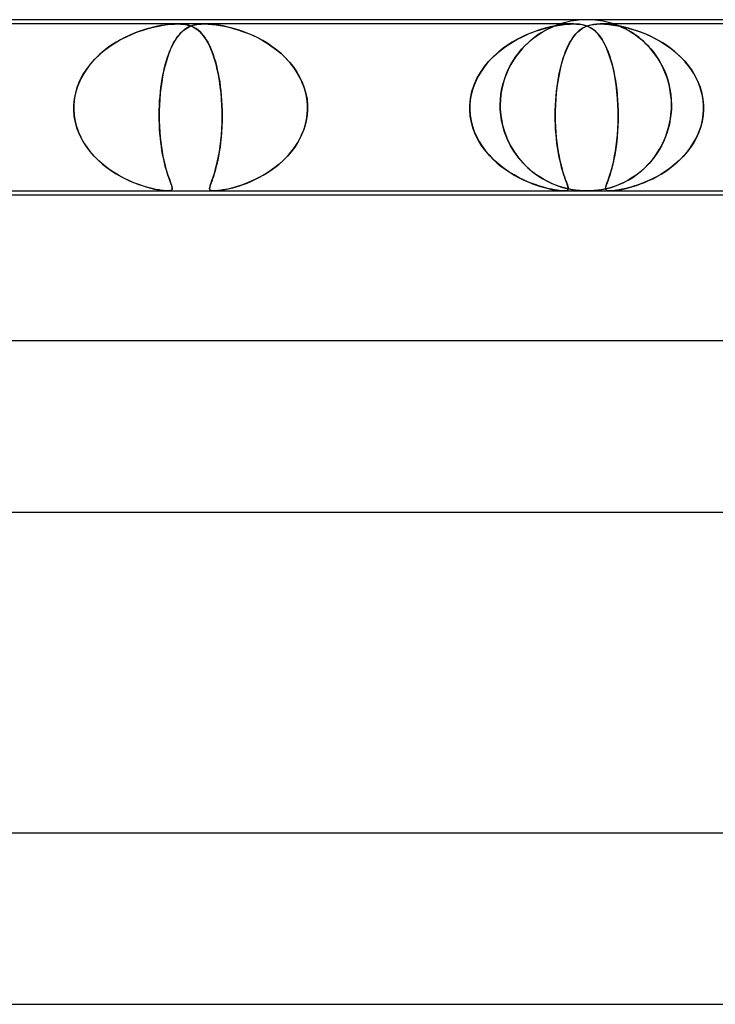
# Model space of a CAD drawing. Header units: millimetres. Extents: x -345 to 345, y -2 to 230.
# Tile 63 of 74: x 61 to 77, y 207 to 230. Entities that reach past the tile are written whole.
import ezdxf

# ---------------------------------------------------------------- set-up
doc = ezdxf.new("R2010")
doc.units = ezdxf.units.MM
doc.layers.add('HIDDEN', color=7, linetype='Continuous')
doc.layers.add('THICK', color=7, linetype='Continuous')

msp = doc.modelspace()

# ---------------------------------------------------------------- linework, layer by layer
at = {"layer": 'HIDDEN'}
for p, q in [((74, 230), (73.873, 229.996)), ((74.127, 229.996), (74, 230)), ((64.438, 229.9), (55.812, 229.9)), ((63.697, 229.778), (63.603, 229.749)), ((63.63, 229.757), (63.753, 229.795)), ((63.789, 229.804), (63.697, 229.778)), ((63.753, 229.795), (63.873, 229.826)), ((63.878, 229.827), (63.789, 229.804)), ((63.873, 229.826), (63.99, 229.851)), ((63.965, 229.846), (63.878, 229.827)), ((64.048, 229.862), (63.965, 229.846)), ((63.99, 229.851), (64.101, 229.871)), ((64.13, 229.875), (64.048, 229.862)), ((64.101, 229.871), (64.202, 229.885)), ((64.211, 229.886), (64.13, 229.875)), ((64.202, 229.885), (64.29, 229.894)), ((64.29, 229.894), (64.211, 229.886)), ((64.29, 229.894), (64.366, 229.898)), ((64.367, 229.898), (64.29, 229.894)), ((64.366, 229.898), (64.437, 229.9)), ((64.439, 229.9), (64.367, 229.898)), ((64.437, 229.9), (64.504, 229.898)), ((65.062, 229.9), (64.438, 229.9)), ((64.505, 229.898), (64.439, 229.9)), ((64.504, 229.898), (64.566, 229.894)), ((64.567, 229.894), (64.505, 229.898)), ((64.566, 229.894), (64.623, 229.886)), ((64.629, 229.885), (64.567, 229.894)), ((64.59, 229.762), (64.627, 229.789)), ((64.64, 229.797), (64.594, 229.765)), ((64.623, 229.886), (64.674, 229.875)), ((64.627, 229.789), (64.666, 229.813)), ((64.691, 229.871), (64.629, 229.885)), ((64.687, 229.824), (64.64, 229.797)), ((64.666, 229.813), (64.707, 229.834)), ((64.674, 229.875), (64.721, 229.862)), ((64.735, 229.846), (64.687, 229.824)), ((64.752, 229.851), (64.691, 229.871)), ((64.707, 229.834), (64.753, 229.853)), ((64.721, 229.862), (64.765, 229.846)), ((64.787, 229.865), (64.735, 229.846)), ((64.809, 229.826), (64.752, 229.851)), ((64.753, 229.853), (64.803, 229.869)), ((64.765, 229.846), (64.807, 229.827)), ((64.846, 229.88), (64.787, 229.865)), ((64.803, 229.869), (64.857, 229.882)), ((64.807, 229.827), (64.847, 229.804)), ((64.863, 229.795), (64.809, 229.826)), ((64.91, 229.891), (64.846, 229.88)), ((64.847, 229.804), (64.886, 229.778)), ((64.857, 229.882), (64.918, 229.892)), ((64.914, 229.757), (64.863, 229.795)), ((64.886, 229.778), (64.924, 229.749)), ((64.983, 229.898), (64.91, 229.891)), ((64.918, 229.892), (64.985, 229.898)), ((65.063, 229.9), (64.983, 229.898)), ((64.985, 229.898), (65.061, 229.9)), ((65.061, 229.9), (65.149, 229.898)), ((73.688, 229.9), (65.062, 229.9)), ((65.146, 229.898), (65.063, 229.9)), ((65.231, 229.892), (65.146, 229.898)), ((65.149, 229.898), (65.241, 229.891)), ((65.319, 229.882), (65.231, 229.892)), ((65.241, 229.891), (65.337, 229.88)), ((65.408, 229.869), (65.319, 229.882)), ((65.337, 229.88), (65.435, 229.865)), ((65.499, 229.853), (65.408, 229.869)), ((65.435, 229.865), (65.533, 229.846)), ((65.589, 229.834), (65.499, 229.853)), ((65.533, 229.846), (65.633, 229.824)), ((65.677, 229.813), (65.589, 229.834)), ((65.633, 229.824), (65.737, 229.797)), ((65.765, 229.789), (65.677, 229.813)), ((65.737, 229.797), (65.845, 229.765)), ((65.855, 229.762), (65.765, 229.789)), ((72.794, 229.729), (72.931, 229.774)), ((72.993, 229.792), (72.894, 229.762)), ((72.931, 229.774), (73.064, 229.811)), ((73.089, 229.817), (72.993, 229.792)), ((73.069, 229.772), (73.001, 229.735)), ((73.047, 229.76), (73.11, 229.792)), ((73.064, 229.811), (73.194, 229.842)), ((73.132, 229.803), (73.069, 229.772)), ((73.183, 229.839), (73.089, 229.817)), ((73.11, 229.792), (73.168, 229.82)), ((73.19, 229.829), (73.132, 229.803)), ((73.168, 229.82), (73.22, 229.842)), ((73.273, 229.857), (73.183, 229.839)), ((73.241, 229.851), (73.19, 229.829)), ((73.194, 229.842), (73.318, 229.865)), ((73.22, 229.842), (73.265, 229.861)), ((73.283, 229.868), (73.241, 229.851)), ((73.265, 229.861), (73.303, 229.875)), ((73.36, 229.872), (73.273, 229.857)), ((73.315, 229.879), (73.283, 229.868)), ((73.303, 229.875), (73.332, 229.885)), ((73.339, 229.888), (73.315, 229.879)), ((73.318, 229.865), (73.43, 229.882)), ((73.332, 229.885), (73.352, 229.892)), ((73.355, 229.893), (73.339, 229.888)), ((73.352, 229.892), (73.366, 229.897)), ((73.366, 229.897), (73.355, 229.893)), ((73.446, 229.884), (73.36, 229.872)), ((73.366, 229.897), (73.373, 229.899)), ((73.373, 229.899), (73.366, 229.897)), ((73.373, 229.899), (73.375, 229.9)), ((73.375, 229.9), (73.373, 229.899)), ((73.497, 229.936), (73.376, 229.9)), ((73.43, 229.882), (73.528, 229.893)), ((73.531, 229.893), (73.446, 229.884)), ((73.621, 229.964), (73.497, 229.936)), ((73.528, 229.893), (73.611, 229.898)), ((73.612, 229.898), (73.531, 229.893)), ((73.611, 229.898), (73.687, 229.9)), ((73.689, 229.9), (73.612, 229.898)), ((73.747, 229.984), (73.621, 229.964)), ((73.687, 229.9), (73.758, 229.898)), ((73.689, 229.9), (73.687, 229.9)), ((73.759, 229.898), (73.689, 229.9)), ((73.873, 229.996), (73.747, 229.984)), ((73.758, 229.898), (73.823, 229.893)), ((73.826, 229.893), (73.759, 229.898)), ((73.817, 229.743), (73.856, 229.774)), ((73.867, 229.782), (73.821, 229.747)), ((73.823, 229.893), (73.883, 229.884)), ((73.893, 229.882), (73.826, 229.893)), ((73.856, 229.774), (73.897, 229.802)), ((73.913, 229.811), (73.867, 229.782)), ((73.883, 229.884), (73.936, 229.872)), ((73.96, 229.865), (73.893, 229.882)), ((73.897, 229.802), (73.94, 229.825)), ((73.963, 229.837), (73.913, 229.811)), ((73.936, 229.872), (73.985, 229.857)), ((73.94, 229.825), (73.987, 229.847)), ((74.025, 229.842), (73.96, 229.865)), ((74.019, 229.859), (73.963, 229.837)), ((73.985, 229.857), (74.031, 229.839)), ((73.987, 229.847), (74.038, 229.865)), ((74.08, 229.876), (74.019, 229.859)), ((74.086, 229.811), (74.025, 229.842)), ((74.031, 229.839), (74.075, 229.817)), ((74.038, 229.865), (74.095, 229.88)), ((74.075, 229.817), (74.117, 229.792)), ((74.149, 229.889), (74.08, 229.876)), ((74.143, 229.774), (74.086, 229.811)), ((74.095, 229.88), (74.159, 229.891)), ((74.117, 229.792), (74.158, 229.762)), ((74.253, 229.984), (74.127, 229.996)), ((74.198, 229.729), (74.143, 229.774)), ((74.226, 229.897), (74.149, 229.889)), ((74.159, 229.891), (74.23, 229.898)), ((74.313, 229.9), (74.226, 229.897)), ((74.23, 229.898), (74.312, 229.9)), ((74.379, 229.964), (74.253, 229.984)), ((74.312, 229.9), (74.406, 229.897)), ((82.938, 229.9), (74.312, 229.9)), ((74.401, 229.898), (74.313, 229.9)), ((74.503, 229.936), (74.379, 229.964)), ((74.493, 229.891), (74.401, 229.898)), ((74.406, 229.897), (74.508, 229.889)), ((74.587, 229.88), (74.493, 229.891)), ((74.624, 229.9), (74.503, 229.936)), ((74.508, 229.889), (74.612, 229.876)), ((74.683, 229.865), (74.587, 229.88)), ((74.612, 229.876), (74.719, 229.859)), ((74.629, 229.898), (74.625, 229.9)), ((74.625, 229.9), (74.627, 229.899)), ((74.627, 229.899), (74.634, 229.897)), ((74.643, 229.894), (74.629, 229.898)), ((74.634, 229.897), (74.647, 229.893)), ((74.665, 229.886), (74.643, 229.894)), ((74.647, 229.893), (74.666, 229.886)), ((74.693, 229.876), (74.665, 229.886)), ((74.666, 229.886), (74.693, 229.876)), ((74.78, 229.847), (74.683, 229.865)), ((74.726, 229.863), (74.693, 229.876)), ((74.693, 229.876), (74.73, 229.862)), ((74.719, 229.859), (74.827, 229.837)), ((74.761, 229.849), (74.726, 229.863)), ((74.73, 229.862), (74.775, 229.843)), ((74.799, 229.833), (74.761, 229.849)), ((74.775, 229.843), (74.826, 229.82)), ((74.876, 229.825), (74.78, 229.847)), ((74.84, 229.814), (74.799, 229.833)), ((74.826, 229.82), (74.883, 229.793)), ((74.827, 229.837), (74.934, 229.811)), ((74.885, 229.792), (74.84, 229.814)), ((74.97, 229.802), (74.876, 229.825)), ((74.883, 229.793), (74.943, 229.762)), ((74.933, 229.767), (74.885, 229.792)), ((74.934, 229.811), (75.041, 229.782)), ((75.065, 229.774), (74.97, 229.802)), ((75.041, 229.782), (75.15, 229.747)), ((75.162, 229.743), (75.065, 229.774)), ((63.206, 229.586), (63.104, 229.532)), ((63.107, 229.534), (63.24, 229.602)), ((63.308, 229.634), (63.206, 229.586)), ((63.24, 229.602), (63.372, 229.662)), ((63.408, 229.677), (63.308, 229.634)), ((63.372, 229.662), (63.503, 229.714)), ((63.507, 229.715), (63.408, 229.677)), ((63.503, 229.714), (63.63, 229.757)), ((63.603, 229.749), (63.507, 229.715)), ((64.377, 229.513), (64.411, 229.565)), ((64.421, 229.581), (64.381, 229.519)), ((64.411, 229.565), (64.445, 229.613)), ((64.463, 229.636), (64.421, 229.581)), ((64.445, 229.613), (64.48, 229.656)), ((64.506, 229.685), (64.463, 229.636)), ((64.48, 229.656), (64.516, 229.696)), ((64.549, 229.728), (64.506, 229.685)), ((64.516, 229.696), (64.553, 229.731)), ((64.594, 229.765), (64.549, 229.728)), ((64.553, 229.731), (64.59, 229.762)), ((64.963, 229.714), (64.914, 229.757)), ((64.924, 229.749), (64.962, 229.715)), ((64.962, 229.715), (64.999, 229.677)), ((65.012, 229.662), (64.963, 229.714)), ((64.999, 229.677), (65.035, 229.634)), ((65.059, 229.602), (65.012, 229.662)), ((65.035, 229.634), (65.071, 229.586)), ((65.105, 229.534), (65.059, 229.602)), ((65.071, 229.586), (65.106, 229.532)), ((65.845, 229.765), (65.956, 229.728)), ((65.947, 229.731), (65.855, 229.762)), ((66.041, 229.696), (65.947, 229.731)), ((65.956, 229.728), (66.069, 229.685)), ((66.137, 229.656), (66.041, 229.696)), ((66.069, 229.685), (66.184, 229.636)), ((66.234, 229.613), (66.137, 229.656)), ((66.184, 229.636), (66.3, 229.581)), ((66.33, 229.565), (66.234, 229.613)), ((66.3, 229.581), (66.414, 229.519)), ((66.425, 229.513), (66.33, 229.565)), ((72.363, 229.537), (72.508, 229.611)), ((72.472, 229.593), (72.363, 229.537)), ((72.581, 229.644), (72.472, 229.593)), ((72.508, 229.611), (72.653, 229.674)), ((72.687, 229.688), (72.581, 229.644)), ((72.653, 229.674), (72.794, 229.729)), ((72.792, 229.728), (72.687, 229.688)), ((72.688, 229.518), (72.762, 229.577)), ((72.781, 229.592), (72.706, 229.533)), ((72.762, 229.577), (72.836, 229.631)), ((72.856, 229.645), (72.781, 229.592)), ((72.894, 229.762), (72.792, 229.728)), ((72.836, 229.631), (72.909, 229.68)), ((72.93, 229.693), (72.856, 229.645)), ((72.909, 229.68), (72.979, 229.723)), ((73.001, 229.735), (72.93, 229.693)), ((72.979, 229.723), (73.047, 229.76)), ((73.647, 229.544), (73.605, 229.475)), ((73.63, 229.516), (73.665, 229.571)), ((73.689, 229.605), (73.647, 229.544)), ((73.665, 229.571), (73.702, 229.621)), ((73.733, 229.659), (73.689, 229.605)), ((73.702, 229.621), (73.739, 229.667)), ((73.777, 229.706), (73.733, 229.659)), ((73.739, 229.667), (73.778, 229.707)), ((73.821, 229.747), (73.777, 229.706)), ((73.778, 229.707), (73.817, 229.743)), ((74.158, 229.762), (74.198, 229.728)), ((74.251, 229.674), (74.198, 229.729)), ((74.198, 229.728), (74.238, 229.688)), ((74.238, 229.688), (74.277, 229.644)), ((74.303, 229.611), (74.251, 229.674)), ((74.277, 229.644), (74.315, 229.593)), ((74.353, 229.537), (74.303, 229.611)), ((74.315, 229.593), (74.353, 229.537)), ((74.984, 229.739), (74.933, 229.767)), ((74.943, 229.762), (75.007, 229.725)), ((75.037, 229.707), (74.984, 229.739)), ((75.007, 229.725), (75.073, 229.684)), ((75.093, 229.671), (75.037, 229.707)), ((75.073, 229.684), (75.142, 229.637)), ((75.15, 229.632), (75.093, 229.671)), ((75.142, 229.637), (75.212, 229.585)), ((75.15, 229.747), (75.264, 229.706)), ((75.208, 229.588), (75.15, 229.632)), ((75.262, 229.707), (75.162, 229.743)), ((75.267, 229.54), (75.208, 229.588)), ((75.212, 229.585), (75.283, 229.527)), ((75.363, 229.667), (75.262, 229.707)), ((75.264, 229.706), (75.381, 229.659)), ((75.327, 229.488), (75.267, 229.54)), ((75.466, 229.621), (75.363, 229.667)), ((75.381, 229.659), (75.5, 229.605)), ((75.569, 229.571), (75.466, 229.621)), ((75.5, 229.605), (75.62, 229.544)), ((75.67, 229.516), (75.569, 229.571)), ((75.62, 229.544), (75.741, 229.475)), ((62.801, 229.339), (62.705, 229.265)), ((62.725, 229.281), (62.847, 229.373)), ((62.901, 229.41), (62.801, 229.339)), ((62.847, 229.373), (62.975, 229.457)), ((63.002, 229.474), (62.901, 229.41)), ((62.975, 229.457), (63.107, 229.534)), ((63.104, 229.532), (63.002, 229.474)), ((64.256, 229.269), (64.285, 229.336)), ((64.304, 229.377), (64.267, 229.296)), ((64.285, 229.336), (64.314, 229.399)), ((64.342, 229.452), (64.304, 229.377)), ((64.314, 229.399), (64.345, 229.458)), ((64.381, 229.519), (64.342, 229.452)), ((64.345, 229.458), (64.377, 229.513)), ((65.149, 229.457), (65.105, 229.534)), ((65.106, 229.532), (65.14, 229.474)), ((65.14, 229.474), (65.173, 229.41)), ((65.191, 229.373), (65.149, 229.457)), ((65.173, 229.41), (65.206, 229.339)), ((65.231, 229.281), (65.191, 229.373)), ((65.206, 229.339), (65.237, 229.265)), ((66.414, 229.519), (66.528, 229.452)), ((66.518, 229.458), (66.425, 229.513)), ((66.608, 229.399), (66.518, 229.458)), ((66.528, 229.452), (66.639, 229.377)), ((66.696, 229.336), (66.608, 229.399)), ((66.639, 229.377), (66.748, 229.296)), ((66.781, 229.269), (66.696, 229.336)), ((72.04, 229.331), (71.939, 229.251)), ((71.949, 229.259), (72.081, 229.361)), ((72.146, 229.406), (72.04, 229.331)), ((72.081, 229.361), (72.219, 229.453)), ((72.254, 229.475), (72.146, 229.406)), ((72.219, 229.453), (72.363, 229.537)), ((72.363, 229.537), (72.254, 229.475)), ((72.484, 229.32), (72.414, 229.237)), ((72.474, 229.308), (72.543, 229.383)), ((72.557, 229.397), (72.484, 229.32)), ((72.543, 229.383), (72.615, 229.453)), ((72.631, 229.468), (72.557, 229.397)), ((72.615, 229.453), (72.688, 229.518)), ((72.706, 229.533), (72.631, 229.468)), ((73.526, 229.316), (73.49, 229.227)), ((73.501, 229.256), (73.531, 229.327)), ((73.565, 229.399), (73.526, 229.316)), ((73.531, 229.327), (73.563, 229.394)), ((73.563, 229.394), (73.595, 229.457)), ((73.605, 229.475), (73.565, 229.399)), ((73.595, 229.457), (73.63, 229.516)), ((74.353, 229.537), (74.39, 229.475)), ((74.401, 229.453), (74.353, 229.537)), ((74.39, 229.475), (74.426, 229.406)), ((74.447, 229.361), (74.401, 229.453)), ((74.426, 229.406), (74.46, 229.331)), ((74.49, 229.259), (74.447, 229.361)), ((74.46, 229.331), (74.493, 229.251)), ((75.283, 229.527), (75.353, 229.463)), ((75.386, 229.431), (75.327, 229.488)), ((75.353, 229.463), (75.424, 229.392)), ((75.445, 229.37), (75.386, 229.431)), ((75.424, 229.392), (75.493, 229.316)), ((75.502, 229.305), (75.445, 229.37)), ((75.493, 229.316), (75.56, 229.233)), ((75.769, 229.457), (75.67, 229.516)), ((75.741, 229.475), (75.859, 229.399)), ((75.865, 229.394), (75.769, 229.457)), ((75.859, 229.399), (75.973, 229.316)), ((75.958, 229.327), (75.865, 229.394)), ((76.048, 229.256), (75.958, 229.327)), ((75.973, 229.316), (76.082, 229.227)), ((62.529, 229.105), (62.449, 229.02)), ((62.5, 229.075), (62.609, 229.181)), ((62.614, 229.187), (62.529, 229.105)), ((62.609, 229.181), (62.725, 229.281)), ((62.705, 229.265), (62.614, 229.187)), ((64.199, 229.113), (64.167, 229.011)), ((64.178, 229.048), (64.203, 229.126)), ((64.232, 229.208), (64.199, 229.113)), ((64.203, 229.126), (64.229, 229.199)), ((64.229, 229.199), (64.256, 229.269)), ((64.267, 229.296), (64.232, 229.208)), ((65.268, 229.181), (65.231, 229.281)), ((65.237, 229.265), (65.267, 229.187)), ((65.267, 229.187), (65.294, 229.105)), ((65.303, 229.075), (65.268, 229.181)), ((65.294, 229.105), (65.32, 229.02)), ((66.748, 229.296), (66.853, 229.208)), ((66.863, 229.199), (66.781, 229.269)), ((66.853, 229.208), (66.953, 229.113)), ((66.941, 229.126), (66.863, 229.199)), ((67.015, 229.048), (66.941, 229.126)), ((66.953, 229.113), (67.048, 229.011)), ((71.709, 229.03), (71.825, 229.149)), ((71.844, 229.167), (71.754, 229.079)), ((71.825, 229.149), (71.949, 229.259)), ((71.939, 229.251), (71.844, 229.167)), ((72.28, 229.051), (72.341, 229.142)), ((72.346, 229.149), (72.282, 229.054)), ((72.341, 229.142), (72.406, 229.228)), ((72.414, 229.237), (72.346, 229.149)), ((72.406, 229.228), (72.474, 229.308)), ((73.42, 229.018), (73.446, 229.101)), ((73.455, 229.131), (73.423, 229.028)), ((73.446, 229.101), (73.473, 229.181)), ((73.49, 229.227), (73.455, 229.131)), ((73.473, 229.181), (73.501, 229.256)), ((74.53, 229.149), (74.49, 229.259)), ((74.493, 229.251), (74.524, 229.167)), ((74.524, 229.167), (74.553, 229.079)), ((74.567, 229.03), (74.53, 229.149)), ((75.557, 229.237), (75.502, 229.305)), ((75.611, 229.164), (75.557, 229.237)), ((75.56, 229.233), (75.625, 229.144)), ((75.662, 229.087), (75.611, 229.164)), ((75.625, 229.144), (75.685, 229.049)), ((75.71, 229.006), (75.662, 229.087)), ((76.134, 229.181), (76.048, 229.256)), ((76.082, 229.227), (76.186, 229.131)), ((76.215, 229.101), (76.134, 229.181)), ((76.186, 229.131), (76.284, 229.028)), ((76.293, 229.018), (76.215, 229.101)), ((62.375, 228.931), (62.307, 228.84)), ((62.308, 228.84), (62.399, 228.961)), ((62.449, 229.02), (62.375, 228.931)), ((62.399, 228.961), (62.5, 229.075)), ((64.138, 228.903), (64.111, 228.789)), ((64.113, 228.795), (64.133, 228.883)), ((64.133, 228.883), (64.155, 228.967)), ((64.167, 229.011), (64.138, 228.903)), ((64.155, 228.967), (64.178, 229.048)), ((65.336, 228.961), (65.303, 229.075)), ((65.32, 229.02), (65.343, 228.931)), ((65.365, 228.84), (65.336, 228.961)), ((65.343, 228.931), (65.365, 228.84)), ((67.085, 228.967), (67.015, 229.048)), ((67.048, 229.011), (67.135, 228.903)), ((67.15, 228.883), (67.085, 228.967)), ((67.135, 228.903), (67.214, 228.789)), ((67.21, 228.795), (67.15, 228.883)), ((71.511, 228.768), (71.604, 228.903)), ((71.596, 228.892), (71.526, 228.792)), ((71.672, 228.987), (71.596, 228.892)), ((71.604, 228.903), (71.709, 229.03)), ((71.754, 229.079), (71.672, 228.987)), ((72.12, 228.743), (72.169, 228.852)), ((72.222, 228.954), (72.168, 228.849)), ((72.169, 228.852), (72.222, 228.954)), ((72.282, 229.054), (72.222, 228.954)), ((72.222, 228.954), (72.28, 229.051)), ((73.393, 228.919), (73.365, 228.803)), ((73.373, 228.839), (73.396, 228.93)), ((73.423, 229.028), (73.393, 228.919)), ((73.396, 228.93), (73.42, 229.018)), ((74.553, 229.079), (74.579, 228.987)), ((74.601, 228.903), (74.567, 229.03)), ((74.579, 228.987), (74.604, 228.892)), ((74.632, 228.768), (74.601, 228.903)), ((74.604, 228.892), (74.626, 228.792)), ((75.685, 229.049), (75.741, 228.949)), ((75.756, 228.921), (75.71, 229.006)), ((75.741, 228.949), (75.793, 228.844)), ((75.798, 228.832), (75.756, 228.921)), ((76.284, 229.028), (76.374, 228.919)), ((76.365, 228.93), (76.293, 229.018)), ((76.432, 228.839), (76.365, 228.93)), ((76.374, 228.919), (76.456, 228.803)), ((62.191, 228.648), (62.142, 228.546)), ((62.157, 228.579), (62.227, 228.713)), ((62.246, 228.745), (62.191, 228.648)), ((62.227, 228.713), (62.308, 228.84)), ((62.307, 228.84), (62.246, 228.745)), ((64.087, 228.669), (64.066, 228.543)), ((64.076, 228.61), (64.094, 228.704)), ((64.111, 228.789), (64.087, 228.669)), ((64.094, 228.704), (64.113, 228.795)), ((65.365, 228.84), (65.385, 228.745)), ((65.392, 228.713), (65.365, 228.84)), ((65.385, 228.745), (65.404, 228.648)), ((65.415, 228.579), (65.392, 228.713)), ((65.404, 228.648), (65.42, 228.546)), ((67.265, 228.704), (67.21, 228.795)), ((67.214, 228.789), (67.285, 228.669)), ((67.315, 228.61), (67.265, 228.704)), ((67.285, 228.669), (67.346, 228.543)), ((71.364, 228.475), (71.43, 228.625)), ((71.464, 228.69), (71.409, 228.583)), ((71.43, 228.625), (71.511, 228.768)), ((71.526, 228.792), (71.464, 228.69)), ((72.076, 228.624), (72.039, 228.504)), ((72.041, 228.511), (72.078, 228.63)), ((72.119, 228.739), (72.076, 228.624)), ((72.078, 228.63), (72.12, 228.743)), ((72.168, 228.849), (72.119, 228.739)), ((73.316, 228.543), (73.333, 228.645)), ((73.34, 228.681), (73.318, 228.554)), ((73.333, 228.645), (73.352, 228.744)), ((73.365, 228.803), (73.34, 228.681)), ((73.352, 228.744), (73.373, 228.839)), ((74.626, 228.792), (74.647, 228.69)), ((74.658, 228.625), (74.632, 228.768)), ((74.647, 228.69), (74.665, 228.583)), ((74.681, 228.475), (74.658, 228.625)), ((75.793, 228.844), (75.839, 228.734)), ((75.837, 228.739), (75.798, 228.832)), ((75.871, 228.642), (75.837, 228.739)), ((75.839, 228.734), (75.879, 228.619)), ((75.902, 228.542), (75.871, 228.642)), ((76.493, 228.744), (76.432, 228.839)), ((76.456, 228.803), (76.529, 228.681)), ((76.548, 228.645), (76.493, 228.744)), ((76.529, 228.681), (76.592, 228.554)), ((76.597, 228.543), (76.548, 228.645)), ((62.056, 228.295), (62.099, 228.439)), ((62.1, 228.442), (62.066, 228.335)), ((62.099, 228.439), (62.157, 228.579)), ((62.142, 228.546), (62.1, 228.442)), ((64.047, 228.412), (64.032, 228.278)), ((64.036, 228.312), (64.047, 228.413)), ((64.066, 228.543), (64.047, 228.412)), ((64.047, 228.413), (64.061, 228.513)), ((64.061, 228.513), (64.076, 228.61)), ((65.435, 228.439), (65.415, 228.579)), ((65.42, 228.546), (65.435, 228.442)), ((65.435, 228.442), (65.447, 228.335)), ((65.451, 228.295), (65.435, 228.439)), ((67.358, 228.513), (67.315, 228.61)), ((67.346, 228.543), (67.396, 228.412)), ((67.395, 228.413), (67.358, 228.513)), ((67.425, 228.312), (67.395, 228.413)), ((67.396, 228.412), (67.434, 228.278)), ((71.313, 228.32), (71.364, 228.475)), ((71.362, 228.472), (71.324, 228.358)), ((71.409, 228.583), (71.362, 228.472)), ((72.039, 228.504), (72.01, 228.381)), ((72.012, 228.389), (72.041, 228.511)), ((73.299, 228.421), (73.284, 228.283)), ((73.288, 228.331), (73.301, 228.438)), ((73.318, 228.554), (73.299, 228.421)), ((73.301, 228.438), (73.316, 228.543)), ((74.665, 228.583), (74.682, 228.472)), ((74.7, 228.32), (74.681, 228.475)), ((74.682, 228.472), (74.696, 228.358)), ((75.879, 228.619), (75.912, 228.5)), ((75.927, 228.438), (75.902, 228.542)), ((75.912, 228.5), (75.939, 228.378)), ((75.947, 228.331), (75.927, 228.438)), ((76.592, 228.554), (76.644, 228.421)), ((76.638, 228.438), (76.597, 228.543)), ((76.671, 228.331), (76.638, 228.438)), ((76.644, 228.421), (76.683, 228.283)), ((62.04, 228.225), (62.022, 228.113)), ((62.026, 228.149), (62.056, 228.295)), ((62.066, 228.335), (62.04, 228.225)), ((64.018, 228.105), (64.026, 228.209)), ((64.032, 228.278), (64.021, 228.14)), ((64.026, 228.209), (64.036, 228.312)), ((65.447, 228.335), (65.458, 228.225)), ((65.464, 228.149), (65.451, 228.295)), ((65.458, 228.225), (65.466, 228.113)), ((67.448, 228.209), (67.425, 228.312)), ((67.434, 228.278), (67.46, 228.14)), ((67.464, 228.105), (67.448, 228.209)), ((71.263, 228), (71.279, 228.161)), ((71.294, 228.241), (71.274, 228.121)), ((71.279, 228.161), (71.313, 228.32)), ((71.324, 228.358), (71.294, 228.241)), ((71.977, 228.132), (71.99, 228.262)), ((71.99, 228.256), (71.977, 228.129)), ((71.99, 228.262), (72.012, 228.389)), ((72.01, 228.381), (71.99, 228.256)), ((73.27, 228.112), (73.278, 228.222)), ((73.284, 228.283), (73.272, 228.142)), ((73.278, 228.222), (73.288, 228.331)), ((74.696, 228.358), (74.707, 228.241)), ((74.714, 228.161), (74.7, 228.32)), ((74.707, 228.241), (74.717, 228.121)), ((74.723, 228), (74.714, 228.161)), ((75.939, 228.378), (75.958, 228.254)), ((75.962, 228.223), (75.947, 228.331)), ((75.958, 228.254), (75.97, 228.128)), ((75.971, 228.112), (75.962, 228.223)), ((76.697, 228.222), (76.671, 228.331)), ((76.683, 228.283), (76.71, 228.142)), ((76.714, 228.112), (76.697, 228.222)), ((62.011, 227.967), (62.012, 227.983)), ((62.012, 227.983), (62.011, 227.967)), ((62.011, 227.95), (62.011, 227.967)), ((62.011, 227.967), (62.011, 227.95)), ((62.011, 227.933), (62.011, 227.95)), ((62.011, 227.95), (62.011, 227.933)), ((62.011, 227.917), (62.011, 227.933)), ((62.011, 227.933), (62.011, 227.917)), ((62.012, 228), (62.026, 228.149)), ((62.022, 228.113), (62.012, 228)), ((62.012, 227.983), (62.012, 228)), ((62.012, 228), (62.012, 227.983)), ((64.011, 227.95), (64.01, 227.933)), ((64.01, 227.933), (64.011, 227.95)), ((64.01, 227.933), (64.01, 227.917)), ((64.01, 227.917), (64.01, 227.933)), ((64.012, 227.983), (64.011, 227.967)), ((64.011, 227.967), (64.012, 227.983)), ((64.011, 227.967), (64.011, 227.95)), ((64.011, 227.95), (64.011, 227.967)), ((64.013, 228), (64.012, 227.983)), ((64.012, 227.983), (64.013, 228)), ((64.021, 228.14), (64.013, 228)), ((64.013, 228), (64.018, 228.105)), ((65.472, 228), (65.464, 228.149)), ((65.466, 228.113), (65.472, 228)), ((65.472, 228), (65.473, 227.983)), ((65.473, 227.983), (65.472, 228)), ((65.473, 227.983), (65.473, 227.967)), ((65.473, 227.967), (65.473, 227.983)), ((65.473, 227.967), (65.474, 227.95)), ((65.474, 227.95), (65.473, 227.967)), ((65.474, 227.95), (65.475, 227.933)), ((65.475, 227.933), (65.474, 227.95)), ((65.475, 227.933), (65.475, 227.917)), ((65.475, 227.917), (65.475, 227.933)), ((67.46, 228.14), (67.472, 228)), ((67.472, 228), (67.464, 228.105)), ((67.473, 227.983), (67.472, 228)), ((67.472, 228), (67.473, 227.983)), ((67.473, 227.967), (67.473, 227.983)), ((67.473, 227.983), (67.473, 227.967)), ((67.474, 227.95), (67.473, 227.967)), ((67.473, 227.967), (67.474, 227.95)), ((67.474, 227.933), (67.474, 227.95)), ((67.474, 227.95), (67.474, 227.933)), ((67.474, 227.917), (67.474, 227.933)), ((67.474, 227.933), (67.474, 227.917)), ((71.262, 227.967), (71.263, 227.983)), ((71.263, 227.983), (71.262, 227.967)), ((71.262, 227.95), (71.262, 227.967)), ((71.262, 227.967), (71.262, 227.95)), ((71.262, 227.933), (71.262, 227.95)), ((71.262, 227.95), (71.262, 227.933)), ((71.262, 227.917), (71.262, 227.933)), ((71.262, 227.933), (71.262, 227.917)), ((71.274, 228.121), (71.263, 228)), ((71.263, 227.983), (71.263, 228)), ((71.263, 228), (71.263, 227.983)), ((71.972, 228), (71.977, 228.132)), ((71.977, 228.129), (71.972, 228)), ((71.972, 228), (71.972, 227.983)), ((71.972, 227.983), (71.972, 228)), ((71.972, 227.983), (71.973, 227.967)), ((71.973, 227.967), (71.972, 227.983)), ((71.973, 227.967), (71.973, 227.95)), ((71.973, 227.95), (71.973, 227.967)), ((71.973, 227.95), (71.973, 227.933)), ((71.973, 227.933), (71.973, 227.95)), ((71.973, 227.933), (71.974, 227.917)), ((71.974, 227.917), (71.973, 227.933)), ((73.261, 227.933), (73.26, 227.917)), ((73.26, 227.917), (73.261, 227.933)), ((73.262, 227.95), (73.261, 227.933)), ((73.261, 227.933), (73.262, 227.95)), ((73.263, 227.983), (73.262, 227.967)), ((73.262, 227.967), (73.263, 227.983)), ((73.262, 227.967), (73.262, 227.95)), ((73.262, 227.95), (73.262, 227.967)), ((73.272, 228.142), (73.263, 228)), ((73.263, 228), (73.27, 228.112)), ((73.263, 228), (73.263, 227.983)), ((73.263, 227.983), (73.263, 228)), ((74.717, 228.121), (74.723, 228)), ((74.723, 228), (74.724, 227.983)), ((74.724, 227.983), (74.723, 228)), ((74.724, 227.983), (74.724, 227.967)), ((74.724, 227.967), (74.724, 227.983)), ((74.724, 227.967), (74.725, 227.95)), ((74.725, 227.95), (74.724, 227.967)), ((74.725, 227.95), (74.726, 227.933)), ((74.726, 227.933), (74.725, 227.95)), ((74.726, 227.933), (74.726, 227.917)), ((74.726, 227.917), (74.726, 227.933)), ((75.97, 228.128), (75.974, 228)), ((75.974, 228), (75.971, 228.112)), ((75.972, 227.917), (75.973, 227.933)), ((75.973, 227.933), (75.972, 227.917)), ((75.973, 227.967), (75.974, 227.983)), ((75.974, 227.983), (75.973, 227.967)), ((75.973, 227.95), (75.973, 227.967)), ((75.973, 227.967), (75.973, 227.95)), ((75.973, 227.933), (75.973, 227.95)), ((75.973, 227.95), (75.973, 227.933)), ((75.974, 227.983), (75.974, 228)), ((75.974, 228), (75.974, 227.983)), ((76.71, 228.142), (76.723, 228)), ((76.723, 228), (76.714, 228.112)), ((76.724, 227.983), (76.723, 228)), ((76.723, 228), (76.724, 227.983)), ((76.724, 227.967), (76.724, 227.983)), ((76.724, 227.983), (76.724, 227.967)), ((76.725, 227.95), (76.724, 227.967)), ((76.724, 227.967), (76.725, 227.95)), ((76.724, 227.917), (76.725, 227.933)), ((76.725, 227.933), (76.724, 227.917)), ((76.725, 227.933), (76.725, 227.95)), ((76.725, 227.95), (76.725, 227.933)), ((62.011, 227.9), (62.011, 227.917)), ((62.011, 227.917), (62.011, 227.9)), ((62.023, 227.746), (62.011, 227.9)), ((62.011, 227.9), (62.021, 227.766)), ((62.021, 227.766), (62.043, 227.633)), ((62.051, 227.595), (62.023, 227.746)), ((64.009, 227.9), (64.007, 227.766)), ((64.007, 227.784), (64.009, 227.9)), ((64.008, 227.67), (64.007, 227.784)), ((64.007, 227.766), (64.009, 227.635)), ((64.01, 227.917), (64.009, 227.9)), ((64.009, 227.9), (64.01, 227.917)), ((65.475, 227.917), (65.475, 227.9)), ((65.475, 227.9), (65.475, 227.917)), ((65.475, 227.9), (65.477, 227.766)), ((65.477, 227.746), (65.475, 227.9)), ((65.475, 227.595), (65.477, 227.746)), ((65.477, 227.766), (65.476, 227.633)), ((67.464, 227.766), (67.442, 227.635)), ((67.449, 227.67), (67.466, 227.784)), ((67.473, 227.9), (67.464, 227.766)), ((67.466, 227.784), (67.473, 227.9)), ((67.473, 227.9), (67.474, 227.917)), ((67.474, 227.917), (67.473, 227.9)), ((71.262, 227.9), (71.262, 227.917)), ((71.262, 227.917), (71.262, 227.9)), ((71.274, 227.747), (71.262, 227.9)), ((71.262, 227.9), (71.271, 227.77)), ((71.271, 227.77), (71.292, 227.641)), ((71.302, 227.597), (71.274, 227.747)), ((71.974, 227.917), (71.975, 227.9)), ((71.975, 227.9), (71.974, 227.917)), ((71.985, 227.773), (71.975, 227.9)), ((71.975, 227.9), (71.993, 227.716)), ((72.004, 227.646), (71.985, 227.773)), ((71.993, 227.716), (72.028, 227.536)), ((73.26, 227.9), (73.258, 227.765)), ((73.258, 227.781), (73.26, 227.9)), ((73.259, 227.663), (73.258, 227.781)), ((73.258, 227.765), (73.26, 227.632)), ((73.26, 227.917), (73.26, 227.9)), ((73.26, 227.9), (73.26, 227.917)), ((74.726, 227.917), (74.726, 227.9)), ((74.726, 227.9), (74.726, 227.917)), ((74.726, 227.9), (74.728, 227.77)), ((74.728, 227.747), (74.726, 227.9)), ((74.726, 227.597), (74.728, 227.747)), ((74.728, 227.77), (74.727, 227.641)), ((75.962, 227.786), (75.947, 227.673)), ((75.949, 227.687), (75.963, 227.793)), ((75.971, 227.9), (75.962, 227.786)), ((75.963, 227.793), (75.971, 227.9)), ((75.971, 227.9), (75.972, 227.917)), ((75.972, 227.917), (75.971, 227.9)), ((76.715, 227.765), (76.693, 227.632)), ((76.699, 227.663), (76.716, 227.781)), ((76.724, 227.9), (76.715, 227.765)), ((76.716, 227.781), (76.724, 227.9)), ((76.724, 227.9), (76.724, 227.917)), ((76.724, 227.917), (76.724, 227.9)), ((62.043, 227.633), (62.076, 227.502)), ((62.094, 227.448), (62.051, 227.595)), ((62.076, 227.502), (62.121, 227.376)), ((64.011, 227.557), (64.008, 227.67)), ((64.009, 227.635), (64.014, 227.505)), ((64.017, 227.446), (64.011, 227.557)), ((64.014, 227.505), (64.021, 227.377)), ((65.471, 227.502), (65.464, 227.376)), ((65.469, 227.448), (65.475, 227.595)), ((65.476, 227.633), (65.471, 227.502)), ((67.409, 227.505), (67.365, 227.377)), ((67.39, 227.446), (67.424, 227.557)), ((67.442, 227.635), (67.409, 227.505)), ((67.424, 227.557), (67.449, 227.67)), ((71.292, 227.641), (71.324, 227.514)), ((71.344, 227.452), (71.302, 227.597)), ((71.324, 227.514), (71.366, 227.391)), ((72.032, 227.52), (72.004, 227.646)), ((72.028, 227.536), (72.078, 227.363)), ((72.067, 227.398), (72.032, 227.52)), ((73.263, 227.547), (73.259, 227.663)), ((73.26, 227.632), (73.265, 227.501)), ((73.268, 227.433), (73.263, 227.547)), ((73.265, 227.501), (73.272, 227.374)), ((74.723, 227.514), (74.716, 227.391)), ((74.72, 227.452), (74.726, 227.597)), ((74.727, 227.641), (74.723, 227.514)), ((75.876, 227.377), (75.906, 227.479)), ((75.926, 227.562), (75.899, 227.453)), ((75.906, 227.479), (75.93, 227.582)), ((75.947, 227.673), (75.926, 227.562)), ((75.93, 227.582), (75.949, 227.687)), ((76.659, 227.501), (76.614, 227.374)), ((76.637, 227.433), (76.672, 227.547)), ((76.693, 227.632), (76.659, 227.501)), ((76.672, 227.547), (76.699, 227.663)), ((62.151, 227.306), (62.094, 227.448)), ((62.121, 227.376), (62.176, 227.253)), ((62.22, 227.171), (62.151, 227.306)), ((62.176, 227.253), (62.241, 227.135)), ((64.024, 227.338), (64.017, 227.446)), ((64.021, 227.377), (64.032, 227.254)), ((64.034, 227.234), (64.024, 227.338)), ((64.032, 227.254), (64.045, 227.136)), ((65.454, 227.253), (65.442, 227.135)), ((65.446, 227.171), (65.459, 227.306)), ((65.464, 227.376), (65.454, 227.253)), ((65.459, 227.306), (65.469, 227.448)), ((67.31, 227.254), (67.246, 227.136)), ((67.3, 227.234), (67.349, 227.338)), ((67.365, 227.377), (67.31, 227.254)), ((67.349, 227.338), (67.39, 227.446)), ((71.4, 227.311), (71.344, 227.452)), ((71.366, 227.391), (71.418, 227.271)), ((71.468, 227.176), (71.4, 227.311)), ((71.418, 227.271), (71.48, 227.156)), ((72.109, 227.28), (72.067, 227.398)), ((72.078, 227.363), (72.143, 227.2)), ((72.158, 227.166), (72.109, 227.28)), ((73.277, 227.322), (73.268, 227.433)), ((73.272, 227.374), (73.283, 227.25)), ((73.287, 227.215), (73.277, 227.322)), ((73.283, 227.25), (73.296, 227.131)), ((74.707, 227.271), (74.695, 227.156)), ((74.697, 227.176), (74.71, 227.311)), ((74.716, 227.391), (74.707, 227.271)), ((74.71, 227.311), (74.72, 227.452)), ((75.829, 227.245), (75.786, 227.147)), ((75.802, 227.182), (75.841, 227.278)), ((75.866, 227.347), (75.829, 227.245)), ((75.841, 227.278), (75.876, 227.377)), ((75.899, 227.453), (75.866, 227.347)), ((76.559, 227.25), (76.494, 227.131)), ((76.541, 227.215), (76.593, 227.322)), ((76.614, 227.374), (76.559, 227.25)), ((76.593, 227.322), (76.637, 227.433)), ((62.301, 227.043), (62.22, 227.171)), ((62.241, 227.135), (62.315, 227.022)), ((62.391, 226.922), (62.301, 227.043)), ((62.315, 227.022), (62.397, 226.914)), ((64.045, 227.133), (64.034, 227.234)), ((64.045, 227.136), (64.06, 227.024)), ((64.058, 227.037), (64.045, 227.133)), ((64.072, 226.945), (64.058, 227.037)), ((64.06, 227.024), (64.077, 226.916)), ((65.428, 227.022), (65.411, 226.914)), ((65.413, 226.922), (65.43, 227.043)), ((65.442, 227.135), (65.428, 227.022)), ((65.43, 227.043), (65.446, 227.171)), ((67.173, 227.024), (67.093, 226.916)), ((67.115, 226.945), (67.183, 227.037)), ((67.246, 227.136), (67.173, 227.024)), ((67.183, 227.037), (67.244, 227.133)), ((67.244, 227.133), (67.3, 227.234)), ((71.547, 227.049), (71.468, 227.176)), ((71.48, 227.156), (71.55, 227.045)), ((71.636, 226.929), (71.547, 227.049)), ((71.55, 227.045), (71.627, 226.94)), ((72.143, 227.2), (72.219, 227.046)), ((72.214, 227.056), (72.158, 227.166)), ((72.276, 226.951), (72.214, 227.056)), ((72.219, 227.046), (72.306, 226.904)), ((73.298, 227.113), (73.287, 227.215)), ((73.296, 227.131), (73.311, 227.017)), ((73.312, 227.014), (73.298, 227.113)), ((73.311, 227.017), (73.329, 226.91)), ((73.327, 226.921), (73.312, 227.014)), ((74.664, 226.929), (74.682, 227.049)), ((74.682, 227.045), (74.666, 226.94)), ((74.682, 227.049), (74.697, 227.176)), ((74.695, 227.156), (74.682, 227.045)), ((75.74, 227.053), (75.689, 226.963)), ((75.71, 226.999), (75.758, 227.088)), ((75.786, 227.147), (75.74, 227.053)), ((75.758, 227.088), (75.802, 227.182)), ((76.42, 227.017), (76.338, 226.91)), ((76.347, 226.921), (76.418, 227.014)), ((76.418, 227.014), (76.483, 227.113)), ((76.494, 227.131), (76.42, 227.017)), ((76.483, 227.113), (76.541, 227.215)), ((62.489, 226.809), (62.391, 226.922)), ((62.397, 226.914), (62.486, 226.813)), ((62.486, 226.813), (62.581, 226.717)), ((62.595, 226.704), (62.489, 226.809)), ((64.087, 226.857), (64.072, 226.945)), ((64.077, 226.916), (64.095, 226.814)), ((64.104, 226.774), (64.087, 226.857)), ((64.095, 226.814), (64.115, 226.719)), ((65.372, 226.704), (65.393, 226.809)), ((65.394, 226.813), (65.374, 226.717)), ((65.393, 226.809), (65.413, 226.922)), ((65.411, 226.914), (65.394, 226.813)), ((67.005, 226.814), (66.91, 226.719)), ((66.966, 226.774), (67.043, 226.857)), ((67.093, 226.916), (67.005, 226.814)), ((67.043, 226.857), (67.115, 226.945)), ((71.627, 226.94), (71.712, 226.84)), ((71.734, 226.816), (71.636, 226.929)), ((71.712, 226.84), (71.802, 226.745)), ((71.838, 226.711), (71.734, 226.816)), ((72.343, 226.851), (72.276, 226.951)), ((72.306, 226.904), (72.402, 226.773)), ((72.415, 226.757), (72.343, 226.851)), ((73.343, 226.832), (73.327, 226.921)), ((73.329, 226.91), (73.347, 226.808)), ((73.36, 226.747), (73.343, 226.832)), ((73.347, 226.808), (73.367, 226.711)), ((74.624, 226.711), (74.645, 226.816)), ((74.649, 226.84), (74.631, 226.745)), ((74.645, 226.816), (74.664, 226.929)), ((74.666, 226.94), (74.649, 226.84)), ((75.578, 226.795), (75.518, 226.718)), ((75.544, 226.751), (75.603, 226.83)), ((75.635, 226.877), (75.578, 226.795)), ((75.603, 226.83), (75.659, 226.913)), ((75.689, 226.963), (75.635, 226.877)), ((75.659, 226.913), (75.71, 226.999)), ((76.249, 226.808), (76.153, 226.711)), ((76.19, 226.747), (76.271, 226.832)), ((76.338, 226.91), (76.249, 226.808)), ((76.271, 226.832), (76.347, 226.921)), ((62.581, 226.717), (62.681, 226.628)), ((62.707, 226.607), (62.595, 226.704)), ((62.681, 226.628), (62.786, 226.545)), ((62.822, 226.518), (62.707, 226.607)), ((64.121, 226.695), (64.104, 226.774)), ((64.115, 226.719), (64.136, 226.629)), ((64.139, 226.62), (64.121, 226.695)), ((64.136, 226.629), (64.158, 226.545)), ((64.157, 226.55), (64.139, 226.62)), ((65.326, 226.519), (65.349, 226.607)), ((65.354, 226.628), (65.334, 226.545)), ((65.349, 226.607), (65.372, 226.704)), ((65.374, 226.717), (65.354, 226.628)), ((66.81, 226.629), (66.706, 226.545)), ((66.712, 226.55), (66.8, 226.62)), ((66.8, 226.62), (66.885, 226.695)), ((66.91, 226.719), (66.81, 226.629)), ((66.885, 226.695), (66.966, 226.774)), ((71.802, 226.745), (71.898, 226.657)), ((71.948, 226.615), (71.838, 226.711)), ((71.898, 226.657), (71.999, 226.574)), ((72.062, 226.526), (71.948, 226.615)), ((71.999, 226.574), (72.102, 226.497)), ((72.402, 226.773), (72.505, 226.653)), ((72.491, 226.668), (72.415, 226.757)), ((72.571, 226.585), (72.491, 226.668)), ((72.505, 226.653), (72.615, 226.543)), ((72.656, 226.507), (72.571, 226.585)), ((73.378, 226.668), (73.36, 226.747)), ((73.367, 226.711), (73.389, 226.622)), ((73.396, 226.592), (73.378, 226.668)), ((73.389, 226.622), (73.41, 226.539)), ((73.415, 226.522), (73.396, 226.592)), ((74.592, 226.574), (74.571, 226.497)), ((74.579, 226.526), (74.602, 226.615)), ((74.612, 226.657), (74.592, 226.574)), ((74.602, 226.615), (74.624, 226.711)), ((74.631, 226.745), (74.612, 226.657)), ((75.389, 226.575), (75.321, 226.51)), ((75.352, 226.539), (75.418, 226.606)), ((75.454, 226.644), (75.389, 226.575)), ((75.418, 226.606), (75.483, 226.676)), ((75.518, 226.718), (75.454, 226.644)), ((75.483, 226.676), (75.544, 226.751)), ((75.925, 226.522), (76.017, 226.592)), ((76.053, 226.622), (75.948, 226.539)), ((76.017, 226.592), (76.106, 226.668)), ((76.153, 226.711), (76.053, 226.622)), ((76.106, 226.668), (76.19, 226.747)), ((62.786, 226.545), (62.894, 226.468)), ((62.94, 226.438), (62.822, 226.518)), ((62.894, 226.468), (63.003, 226.399)), ((63.059, 226.366), (62.94, 226.438)), ((63.003, 226.399), (63.112, 226.336)), ((63.179, 226.301), (63.059, 226.366)), ((63.112, 226.336), (63.221, 226.28)), ((64.175, 226.484), (64.157, 226.55)), ((64.158, 226.545), (64.18, 226.467)), ((64.194, 226.423), (64.175, 226.484)), ((64.18, 226.467), (64.203, 226.395)), ((64.212, 226.365), (64.194, 226.423)), ((64.203, 226.395), (64.225, 226.33)), ((64.23, 226.313), (64.212, 226.365)), ((64.225, 226.33), (64.245, 226.271)), ((65.272, 226.336), (65.253, 226.28)), ((65.26, 226.301), (65.281, 226.366)), ((65.292, 226.399), (65.272, 226.336)), ((65.281, 226.366), (65.304, 226.438)), ((65.312, 226.468), (65.292, 226.399)), ((65.304, 226.438), (65.326, 226.519)), ((65.334, 226.545), (65.312, 226.468)), ((66.369, 226.33), (66.255, 226.271)), ((66.338, 226.313), (66.434, 226.365)), ((66.484, 226.395), (66.369, 226.33)), ((66.434, 226.365), (66.529, 226.423)), ((66.596, 226.467), (66.484, 226.395)), ((66.529, 226.423), (66.622, 226.484)), ((66.706, 226.545), (66.596, 226.467)), ((66.622, 226.484), (66.712, 226.55)), ((72.178, 226.446), (72.062, 226.526)), ((72.102, 226.497), (72.208, 226.427)), ((72.297, 226.373), (72.178, 226.446)), ((72.208, 226.427), (72.313, 226.364)), ((72.416, 226.308), (72.297, 226.373)), ((72.313, 226.364), (72.419, 226.306)), ((72.615, 226.543), (72.73, 226.444)), ((72.743, 226.434), (72.656, 226.507)), ((72.73, 226.444), (72.848, 226.357)), ((72.831, 226.369), (72.743, 226.434)), ((72.921, 226.31), (72.831, 226.369)), ((72.848, 226.357), (72.968, 226.281)), ((73.41, 226.539), (73.432, 226.463)), ((73.434, 226.456), (73.415, 226.522)), ((73.432, 226.463), (73.454, 226.394)), ((73.453, 226.395), (73.434, 226.456)), ((73.472, 226.338), (73.453, 226.395)), ((73.454, 226.394), (73.475, 226.331)), ((73.49, 226.286), (73.472, 226.338)), ((73.475, 226.331), (73.494, 226.275)), ((74.512, 226.308), (74.534, 226.373)), ((74.531, 226.364), (74.512, 226.306)), ((74.551, 226.427), (74.531, 226.364)), ((74.534, 226.373), (74.556, 226.446)), ((74.571, 226.497), (74.551, 226.427)), ((74.556, 226.446), (74.579, 226.526)), ((75.108, 226.342), (75.035, 226.295)), ((75.068, 226.315), (75.141, 226.365)), ((75.179, 226.393), (75.108, 226.342)), ((75.141, 226.365), (75.213, 226.419)), ((75.251, 226.449), (75.179, 226.393)), ((75.213, 226.419), (75.283, 226.477)), ((75.321, 226.51), (75.251, 226.449)), ((75.283, 226.477), (75.352, 226.539)), ((75.622, 226.331), (75.513, 226.275)), ((75.536, 226.286), (75.635, 226.338)), ((75.732, 226.394), (75.622, 226.331)), ((75.635, 226.338), (75.734, 226.395)), ((75.841, 226.463), (75.732, 226.394)), ((75.734, 226.395), (75.831, 226.456)), ((75.831, 226.456), (75.925, 226.522)), ((75.948, 226.539), (75.841, 226.463)), ((63.299, 226.244), (63.179, 226.301)), ((63.221, 226.28), (63.328, 226.231)), ((63.416, 226.193), (63.299, 226.244)), ((63.328, 226.231), (63.433, 226.187)), ((63.531, 226.15), (63.416, 226.193)), ((63.433, 226.187), (63.534, 226.149)), ((63.641, 226.113), (63.531, 226.15)), ((63.534, 226.149), (63.631, 226.116)), ((63.631, 226.116), (63.725, 226.087)), ((63.745, 226.082), (63.641, 226.113)), ((64.247, 226.266), (64.23, 226.313)), ((64.245, 226.271), (64.264, 226.22)), ((64.263, 226.223), (64.247, 226.266)), ((64.277, 226.185), (64.263, 226.223)), ((64.264, 226.22), (64.281, 226.175)), ((64.289, 226.152), (64.277, 226.185)), ((64.281, 226.175), (64.295, 226.136)), ((64.299, 226.122), (64.289, 226.152)), ((64.295, 226.136), (64.305, 226.103)), ((64.307, 226.097), (64.299, 226.122)), ((64.305, 226.103), (64.312, 226.075)), ((64.311, 226.075), (64.307, 226.097)), ((65.187, 226.082), (65.195, 226.113)), ((65.196, 226.116), (65.188, 226.087)), ((65.195, 226.113), (65.207, 226.15)), ((65.206, 226.149), (65.196, 226.116)), ((65.219, 226.187), (65.206, 226.149)), ((65.207, 226.15), (65.222, 226.193)), ((65.235, 226.231), (65.219, 226.187)), ((65.222, 226.193), (65.24, 226.244)), ((65.253, 226.28), (65.235, 226.231)), ((65.24, 226.244), (65.26, 226.301)), ((65.825, 226.103), (65.729, 226.075)), ((65.729, 226.075), (65.805, 226.097)), ((65.805, 226.097), (65.886, 226.122)), ((65.926, 226.136), (65.825, 226.103)), ((65.886, 226.122), (65.971, 226.152)), ((66.033, 226.175), (65.926, 226.136)), ((65.971, 226.152), (66.06, 226.185)), ((66.143, 226.22), (66.033, 226.175)), ((66.06, 226.185), (66.151, 226.223)), ((66.255, 226.271), (66.143, 226.22)), ((66.151, 226.223), (66.244, 226.266)), ((66.244, 226.266), (66.338, 226.313)), ((72.535, 226.25), (72.416, 226.308)), ((72.419, 226.306), (72.524, 226.255)), ((72.524, 226.255), (72.627, 226.21)), ((72.653, 226.199), (72.535, 226.25)), ((72.627, 226.21), (72.727, 226.169)), ((72.767, 226.155), (72.653, 226.199)), ((72.727, 226.169), (72.824, 226.135)), ((72.877, 226.117), (72.767, 226.155)), ((72.824, 226.135), (72.918, 226.104)), ((72.981, 226.085), (72.877, 226.117)), ((72.918, 226.104), (73.009, 226.078)), ((73.011, 226.257), (72.921, 226.31)), ((72.968, 226.281), (73.087, 226.217)), ((73.1, 226.21), (73.011, 226.257)), ((73.087, 226.217), (73.204, 226.162)), ((73.188, 226.169), (73.1, 226.21)), ((73.276, 226.134), (73.188, 226.169)), ((73.204, 226.162), (73.32, 226.117)), ((73.361, 226.103), (73.276, 226.134)), ((73.32, 226.117), (73.432, 226.081)), ((73.447, 226.077), (73.361, 226.103)), ((73.507, 226.24), (73.49, 226.286)), ((73.494, 226.275), (73.513, 226.225)), ((73.522, 226.198), (73.507, 226.24)), ((73.513, 226.225), (73.529, 226.18)), ((73.536, 226.162), (73.522, 226.198)), ((73.529, 226.18), (73.543, 226.142)), ((73.547, 226.13), (73.536, 226.162)), ((73.543, 226.142), (73.554, 226.109)), ((73.555, 226.102), (73.547, 226.13)), ((73.554, 226.109), (73.561, 226.08)), ((73.561, 226.079), (73.555, 226.102)), ((74.443, 226.104), (74.436, 226.078)), ((74.438, 226.085), (74.446, 226.117)), ((74.452, 226.135), (74.443, 226.104)), ((74.446, 226.117), (74.459, 226.155)), ((74.464, 226.169), (74.452, 226.135)), ((74.459, 226.155), (74.474, 226.199)), ((74.478, 226.21), (74.464, 226.169)), ((74.474, 226.199), (74.492, 226.25)), ((74.494, 226.255), (74.478, 226.21)), ((74.492, 226.25), (74.512, 226.308)), ((74.512, 226.306), (74.494, 226.255)), ((74.539, 226.075), (74.614, 226.098)), ((74.61, 226.097), (74.543, 226.076)), ((74.679, 226.121), (74.61, 226.097)), ((74.614, 226.098), (74.689, 226.125)), ((74.749, 226.148), (74.679, 226.121)), ((74.689, 226.125), (74.765, 226.155)), ((74.82, 226.179), (74.749, 226.148)), ((74.765, 226.155), (74.842, 226.189)), ((74.891, 226.213), (74.82, 226.179)), ((74.842, 226.189), (74.917, 226.227)), ((74.963, 226.252), (74.891, 226.213)), ((74.917, 226.227), (74.993, 226.269)), ((75.035, 226.295), (74.963, 226.252)), ((74.992, 226.079), (75.073, 226.102)), ((74.993, 226.269), (75.068, 226.315)), ((75.093, 226.109), (74.998, 226.08)), ((75.073, 226.102), (75.159, 226.13)), ((75.194, 226.142), (75.093, 226.109)), ((75.159, 226.13), (75.249, 226.162)), ((75.298, 226.18), (75.194, 226.142)), ((75.249, 226.162), (75.343, 226.198)), ((75.404, 226.225), (75.298, 226.18)), ((75.343, 226.198), (75.438, 226.24)), ((75.513, 226.275), (75.404, 226.225)), ((75.438, 226.24), (75.536, 226.286)), ((63.725, 226.087), (63.815, 226.063)), ((63.842, 226.056), (63.745, 226.082)), ((63.815, 226.063), (63.901, 226.043)), ((63.931, 226.036), (63.842, 226.056)), ((63.901, 226.043), (63.981, 226.026)), ((64.005, 226.022), (63.931, 226.036)), ((63.981, 226.026), (64.054, 226.014)), ((64.064, 226.012), (64.005, 226.022)), ((64.054, 226.014), (64.115, 226.006)), ((64.11, 226.007), (64.064, 226.012)), ((64.147, 226.003), (64.11, 226.007)), ((64.115, 226.006), (64.167, 226.001)), ((64.18, 226.001), (64.147, 226.003)), ((64.167, 226.001), (64.208, 226)), ((64.208, 226), (64.18, 226.001)), ((64.233, 226.001), (64.208, 226)), ((64.208, 226), (64.242, 226.001)), ((64.254, 226.003), (64.233, 226.001)), ((64.242, 226.001), (64.27, 226.006)), ((64.273, 226.007), (64.254, 226.003)), ((64.27, 226.006), (64.29, 226.014)), ((64.288, 226.013), (64.273, 226.007)), ((64.301, 226.022), (64.288, 226.013)), ((64.29, 226.014), (64.304, 226.025)), ((64.31, 226.035), (64.301, 226.022)), ((64.304, 226.025), (64.311, 226.039)), ((64.313, 226.052), (64.31, 226.035)), ((64.313, 226.056), (64.311, 226.075)), ((64.311, 226.039), (64.313, 226.056)), ((64.312, 226.075), (64.313, 226.052)), ((65.184, 226.056), (65.187, 226.082)), ((65.188, 226.036), (65.184, 226.056)), ((65.188, 226.087), (65.185, 226.063)), ((65.185, 226.063), (65.186, 226.043)), ((65.186, 226.043), (65.193, 226.026)), ((65.197, 226.022), (65.188, 226.036)), ((65.193, 226.026), (65.207, 226.014)), ((65.21, 226.012), (65.197, 226.022)), ((65.207, 226.014), (65.228, 226.006)), ((65.226, 226.007), (65.21, 226.012)), ((65.244, 226.003), (65.226, 226.007)), ((65.228, 226.006), (65.256, 226.001)), ((65.265, 226.001), (65.244, 226.003)), ((65.256, 226.001), (65.29, 226)), ((65.29, 226), (65.265, 226.001)), ((65.29, 226), (65.332, 226.001)), ((65.319, 226.001), (65.29, 226)), ((65.351, 226.003), (65.319, 226.001)), ((65.332, 226.001), (65.382, 226.006)), ((65.389, 226.007), (65.351, 226.003)), ((65.382, 226.006), (65.441, 226.014)), ((65.435, 226.013), (65.389, 226.007)), ((65.491, 226.022), (65.435, 226.013)), ((65.441, 226.014), (65.508, 226.025)), ((65.559, 226.035), (65.491, 226.022)), ((65.508, 226.025), (65.579, 226.039)), ((65.639, 226.052), (65.559, 226.035)), ((65.579, 226.039), (65.654, 226.056)), ((65.729, 226.075), (65.639, 226.052)), ((65.654, 226.056), (65.729, 226.075)), ((73.079, 226.06), (72.981, 226.085)), ((73.009, 226.078), (73.095, 226.056)), ((73.168, 226.039), (73.079, 226.06)), ((73.095, 226.056), (73.177, 226.037)), ((73.244, 226.024), (73.168, 226.039)), ((73.177, 226.037), (73.252, 226.023)), ((73.305, 226.014), (73.244, 226.024)), ((73.252, 226.023), (73.318, 226.012)), ((73.354, 226.007), (73.305, 226.014)), ((73.318, 226.012), (73.374, 226.005)), ((73.394, 226.003), (73.354, 226.007)), ((73.374, 226.005), (73.421, 226.001)), ((73.428, 226.001), (73.394, 226.003)), ((73.421, 226.001), (73.459, 226)), ((73.459, 226), (73.428, 226.001)), ((73.432, 226.081), (73.541, 226.053)), ((73.538, 226.053), (73.447, 226.077)), ((73.484, 226.001), (73.459, 226)), ((73.459, 226), (73.49, 226.001)), ((73.506, 226.003), (73.484, 226.001)), ((73.49, 226.001), (73.515, 226.005)), ((73.525, 226.007), (73.506, 226.003)), ((73.515, 226.005), (73.534, 226.01)), ((73.541, 226.014), (73.525, 226.007)), ((73.534, 226.01), (73.548, 226.018)), ((73.633, 226.033), (73.538, 226.053)), ((73.541, 226.053), (73.641, 226.032)), ((73.553, 226.024), (73.541, 226.014)), ((73.548, 226.018), (73.557, 226.029)), ((73.561, 226.038), (73.553, 226.024)), ((73.557, 226.029), (73.562, 226.042)), ((73.561, 226.08), (73.563, 226.057)), ((73.563, 226.059), (73.561, 226.079)), ((73.563, 226.057), (73.561, 226.038)), ((73.562, 226.042), (73.563, 226.059)), ((73.729, 226.018), (73.633, 226.033)), ((73.641, 226.032), (73.73, 226.018)), ((73.823, 226.008), (73.729, 226.018)), ((73.73, 226.018), (73.807, 226.009)), ((73.807, 226.009), (73.874, 226.004)), ((73.912, 226.002), (73.823, 226.008)), ((73.874, 226.004), (73.936, 226.001)), ((73.998, 226), (73.912, 226.002)), ((73.936, 226.001), (73.997, 226)), ((73.997, 226), (74.057, 226.001)), ((74.084, 226.002), (73.998, 226)), ((74.057, 226.001), (74.118, 226.004)), ((74.17, 226.008), (74.084, 226.002)), ((74.118, 226.004), (74.181, 226.008)), ((74.254, 226.017), (74.17, 226.008)), ((74.181, 226.008), (74.248, 226.016)), ((74.248, 226.016), (74.318, 226.026)), ((74.333, 226.029), (74.254, 226.017)), ((74.318, 226.026), (74.39, 226.039)), ((74.408, 226.043), (74.333, 226.029)), ((74.39, 226.039), (74.464, 226.056)), ((74.477, 226.059), (74.408, 226.043)), ((74.435, 226.06), (74.438, 226.085)), ((74.436, 226.078), (74.435, 226.056)), ((74.437, 226.039), (74.435, 226.06)), ((74.435, 226.056), (74.438, 226.037)), ((74.445, 226.024), (74.437, 226.039)), ((74.438, 226.037), (74.446, 226.023)), ((74.458, 226.014), (74.445, 226.024)), ((74.446, 226.023), (74.461, 226.012)), ((74.474, 226.007), (74.458, 226.014)), ((74.461, 226.012), (74.482, 226.005)), ((74.464, 226.056), (74.539, 226.075)), ((74.492, 226.003), (74.474, 226.007)), ((74.543, 226.076), (74.477, 226.059)), ((74.482, 226.005), (74.509, 226.001)), ((74.514, 226.001), (74.492, 226.003)), ((74.509, 226.001), (74.541, 226)), ((74.54, 226), (74.514, 226.001)), ((74.57, 226.001), (74.54, 226)), ((74.541, 226), (74.578, 226.001)), ((74.604, 226.003), (74.57, 226.001)), ((74.578, 226.001), (74.621, 226.005)), ((74.644, 226.007), (74.604, 226.003)), ((74.621, 226.005), (74.669, 226.01)), ((74.694, 226.014), (74.644, 226.007)), ((74.669, 226.01), (74.722, 226.018)), ((74.753, 226.024), (74.694, 226.014)), ((74.722, 226.018), (74.781, 226.029)), ((74.825, 226.038), (74.753, 226.024)), ((74.781, 226.029), (74.846, 226.042)), ((74.908, 226.057), (74.825, 226.038)), ((74.846, 226.042), (74.916, 226.059)), ((74.998, 226.08), (74.908, 226.057)), ((74.916, 226.059), (74.992, 226.079))]:
    msp.add_line(p, q, dxfattribs=at)
at = {"layer": 'THICK'}
for p, q in [((183, 230), (-183, 230)), ((-89.763, 226), (89.763, 226)), ((89.457, 225.9), (18.5, 225.9)), ((188, 222.5), (-188, 222.5)), ((-92.445, 218.5), (92.445, 218.5)), ((194, 211), (-194, 211)), ((-95.407, 207), (95.407, 207))]:
    msp.add_line(p, q, dxfattribs=at)

doc.saveas('drawing.dxf')
